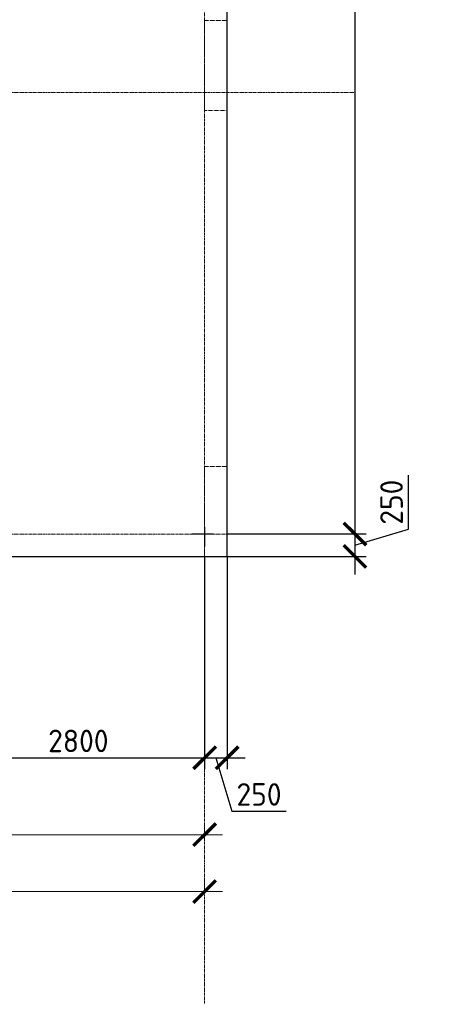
# Model space of a CAD drawing. Header units: millimetres. Extents: x 369815 to 1481759, y -423071 to -27917.
# Tile 248 of 256: x 1092656 to 1097218, y -93663 to -82733. Entities that reach past the tile are written whole.
import ezdxf

# ---------------------------------------------------------------- set-up
doc = ezdxf.new("R2010")
doc.units = ezdxf.units.MM
for name, pattern in [('______5', [1100, 800, -100, 100, -100]), ('DASHED', [7, 5, -2, 0]), ('осевая', [50.8, 31.75, -6.35, 6.35, -6.35])]:
    doc.linetypes.add(name, pattern=pattern)
doc.layers.add('Колонна_ бетон', color=7, linetype='Continuous', lineweight=50, true_color=0xb4b496)
for name, color, linetype, lineweight in [('Оси', 40, '______5', 18), ('Перекрытие ж_бетон', 1, 'Continuous', 30), ('РАЗМЕРЫ', 1, 'Continuous', 9)]:
    doc.layers.add(name, color=color, linetype=linetype, lineweight=lineweight)
doc.styles.add('GOST-2.304_Type-B', font='GOST_Common.ttf')
doc.styles.add('ГОСТ', font='GOST_Common.ttf')
doc.dimstyles.new('СПДС', dxfattribs={"dimscale": 100, "dimtxt": 2.5, "dimasz": 2.5, "dimexe": 1.25, "dimexo": 0, "dimtad": 1, "dimdec": 0, "dimtxsty": 'GOST-2.304_Type-B', "dimblk": 'ARCHTICK', "dimcen": 2.5, "dimdle": 2, "dimadec": 0, "dimazin": 2, "dimtfac": 0.75, "dimtdec": 0, "dimtmove": 1, "dimatfit": 3, "dimfxl": 1, "dimtolj": 1, "dimarcsym": 1})

# ---------------------------------------------------------------- blocks, each defined once
blk = doc.blocks.new('_ArchTick')
at = {"color": 0, "linetype": 'ByBlock', "const_width": 0.15}
blk.add_lwpolyline([(-0.5, -0.5), (0.5, 0.5)], dxfattribs=at)
blk = doc.blocks.new('*D2005')
at = {"color": 1, "lineweight": -2, "transparency": 16777216}
for p, q in [((-85705, -346670), (-85705, -346545)), ((-38905, -346670), (-38905, -346545)), ((-85905, -346670), (-38705, -346670))]:
    blk.add_line(p, q, dxfattribs=at)
at = {"layer": 'DEFPOINTS', "color": 0, "transparency": 16777216}
for p in [(-85705, -346670), (-38905, -346670), (-38905, -346670)]:
    blk.add_point(p, dxfattribs=at)
at = {"color": 1, "lineweight": -2, "transparency": 16777216, "xscale": 250, "yscale": 250, "zscale": 250, "rotation": 180}
blk.add_blockref('_ArchTick', (-85705, -346670), dxfattribs=at)
at = {"color": 1, "lineweight": -2, "transparency": 16777216, "xscale": 250, "yscale": 250, "zscale": 250}
blk.add_blockref('_ArchTick', (-38905, -346670), dxfattribs=at)
at = {"color": 1, "transparency": 16777216, "insert": (-67487, -346445), "char_height": 250, "width": 104166.67, "attachment_point": 5, "style": 'GOST-2.304_Type-B'}
blk.add_mtext('\\A1;46800', dxfattribs=at)
blk = doc.blocks.new('*D2023')
at = {"color": 1, "lineweight": -2, "transparency": 16777216}
for p, q in [((-45105, -346039), (-45105, -345914)), ((-38905, -346039), (-38905, -345914)), ((-45305, -346039), (-38705, -346039))]:
    blk.add_line(p, q, dxfattribs=at)
at = {"layer": 'DEFPOINTS', "color": 0, "transparency": 16777216}
for p in [(-45105, -346039), (-38905, -346039), (-38905, -346039)]:
    blk.add_point(p, dxfattribs=at)
at = {"color": 1, "lineweight": -2, "transparency": 16777216, "xscale": 250, "yscale": 250, "zscale": 250, "rotation": 180}
blk.add_blockref('_ArchTick', (-45105, -346039), dxfattribs=at)
at = {"color": 1, "lineweight": -2, "transparency": 16777216, "xscale": 250, "yscale": 250, "zscale": 250}
blk.add_blockref('_ArchTick', (-38905, -346039), dxfattribs=at)
at = {"color": 1, "transparency": 16777216, "insert": (-42030, -345814), "char_height": 250, "width": 83333.33, "attachment_point": 5, "style": 'GOST-2.304_Type-B'}
blk.add_mtext('\\A1;6200', dxfattribs=at)
blk = doc.blocks.new('*D2270')
at = {"layer": 'DEFPOINTS', "color": 0, "transparency": 16777216}
for p in [(1094956, -72042), (1094956, -88442), (1096372, -88442)]:
    blk.add_point(p, dxfattribs=at)
at = {"layer": 'РАЗМЕРЫ', "color": 0, "lineweight": -2, "transparency": 16777216}
for p, q in [((1096372, -71842), (1096372, -88642)), ((1094956, -72042), (1096497, -72042)), ((1094956, -88442), (1096497, -88442))]:
    blk.add_line(p, q, dxfattribs=at)
at = {"layer": 'РАЗМЕРЫ', "color": 0, "lineweight": -2, "transparency": 16777216, "xscale": 250, "yscale": 250, "zscale": 250}
for p, rotation in [((1096372, -72042), 90), ((1096372, -88442), 270)]:
    blk.add_blockref('_ArchTick', p, dxfattribs=dict(at, rotation=rotation))
at = {"layer": 'РАЗМЕРЫ', "color": 0, "transparency": 16777216, "insert": (1096185, -80242), "char_height": 250, "attachment_point": 5, "rotation": 90, "style": 'GOST-2.304_Type-B'}
blk.add_mtext('\\A1;16400', dxfattribs=at)
blk = doc.blocks.new('*D2271')
at = {"layer": 'DEFPOINTS', "color": 0, "transparency": 16777216}
for p in [(1094956, -88442), (1094956, -88692), (1096372, -88692)]:
    blk.add_point(p, dxfattribs=at)
at = {"layer": 'РАЗМЕРЫ', "color": 0, "lineweight": -2, "transparency": 16777216}
for p, q in [((1096966, -88389), (1096966, -87789)), ((1096372, -88242), (1096372, -88892)), ((1096372, -88567), (1096966, -88389)), ((1094956, -88442), (1096497, -88442)), ((1094956, -88692), (1096497, -88692))]:
    blk.add_line(p, q, dxfattribs=at)
at = {"layer": 'РАЗМЕРЫ', "color": 0, "lineweight": -2, "transparency": 16777216, "xscale": 250, "yscale": 250, "zscale": 250}
for p, rotation in [((1096372, -88442), 90), ((1096372, -88692), 270)]:
    blk.add_blockref('_ArchTick', p, dxfattribs=dict(at, rotation=rotation))
at = {"layer": 'РАЗМЕРЫ', "color": 0, "transparency": 16777216, "insert": (1096778, -88089), "char_height": 250, "attachment_point": 5, "rotation": 90, "style": 'GOST-2.304_Type-B'}
blk.add_mtext('\\A1;250', dxfattribs=at)
blk = doc.blocks.new('*D2272')
at = {"layer": 'DEFPOINTS', "color": 0, "transparency": 16777216}
for p in [(1094706, -88692), (1094956, -88692), (1094956, -90926)]:
    blk.add_point(p, dxfattribs=at)
at = {"layer": 'РАЗМЕРЫ', "color": 0, "lineweight": -2, "transparency": 16777216}
for p, q in [((1094706, -88692), (1094706, -91051)), ((1094956, -88692), (1094956, -91051)), ((1094506, -90926), (1095156, -90926)), ((1094831, -90926), (1095009, -91520)), ((1095009, -91520), (1095609, -91520))]:
    blk.add_line(p, q, dxfattribs=at)
at = {"layer": 'РАЗМЕРЫ', "color": 0, "lineweight": -2, "transparency": 16777216, "xscale": 250, "yscale": 250, "zscale": 250, "rotation": 180}
blk.add_blockref('_ArchTick', (1094706, -90926), dxfattribs=at)
at = {"layer": 'РАЗМЕРЫ', "color": 0, "lineweight": -2, "transparency": 16777216, "xscale": 250, "yscale": 250, "zscale": 250}
blk.add_blockref('_ArchTick', (1094956, -90926), dxfattribs=at)
at = {"layer": 'РАЗМЕРЫ', "color": 0, "transparency": 16777216, "insert": (1095309, -91333), "char_height": 250, "attachment_point": 5, "style": 'GOST-2.304_Type-B'}
blk.add_mtext('\\A1;250', dxfattribs=at)
blk = doc.blocks.new('подложка стн 1-го этажа')
at = {"layer": 'Колонна_ бетон', "color": 252, "linetype": 'DASHED', "lineweight": 0, "ltscale": 0.5, "true_color": 0x939598, "transparency": 33554687}
for p, q in [((54844, 9712, -200), (54844, 9712, -200)), ((55094, 9462, -200), (55094, 9462, -200))]:
    blk.add_line(p, q, dxfattribs=at)
for points, elevation in [([(54844, 15412), (55094, 15412), (55094, 14412), (54844, 14412)], -560), ([(54844, 10462), (55094, 10462), (55094, 9462), (54844, 9462)], -360)]:
    blk.add_lwpolyline(points, close=True, dxfattribs=dict(at, elevation=elevation))
blk = doc.blocks.new('*D2301')
at = {"layer": 'DEFPOINTS', "color": 0, "transparency": 16777216}
for p in [(1094706, -89664), (1091906, -90292), (1094706, -90926)]:
    blk.add_point(p, dxfattribs=at)
at = {"layer": 'РАЗМЕРЫ', "color": 0, "lineweight": -2, "transparency": 16777216}
for p, q in [((1094706, -89664), (1094706, -91051)), ((1091906, -90292), (1091906, -91051)), ((1091706, -90926), (1094906, -90926))]:
    blk.add_line(p, q, dxfattribs=at)
at = {"layer": 'РАЗМЕРЫ', "color": 0, "lineweight": -2, "transparency": 16777216, "xscale": 250, "yscale": 250, "zscale": 250, "rotation": 180}
blk.add_blockref('_ArchTick', (1091906, -90926), dxfattribs=at)
at = {"layer": 'РАЗМЕРЫ', "color": 0, "lineweight": -2, "transparency": 16777216, "xscale": 250, "yscale": 250, "zscale": 250}
blk.add_blockref('_ArchTick', (1094706, -90926), dxfattribs=at)
at = {"layer": 'РАЗМЕРЫ', "color": 0, "transparency": 16777216, "insert": (1093306, -90739), "char_height": 250, "attachment_point": 5, "style": 'GOST-2.304_Type-B'}
blk.add_mtext('\\A1;2800', dxfattribs=at)
blk = doc.blocks.new('отв +6900')
for p, q in [((-219061, -184544), (-219061, -184758)), ((-219204, -184619), (-218966, -184619))]:
    blk.add_line(p, q)
blk = doc.blocks.new('оси блок 2')
at = {"layer": 'Оси', "color": 16, "linetype": 'осевая', "lineweight": 0, "transparency": 33554687}
for p, q in [((-38904.7, -322543), (-38904.7, -347914.1)), ((-89822.3, -337801.3), (-37238.5, -337801.3)), ((-89822.3, -342701.3), (-37238.5, -342701.3))]:
    blk.add_line(p, q, dxfattribs=at)
for base, p1, p2, picture, middle in [((-38904.7, -346038.9), (-45104.7, -346038.9), (-38904.7, -346038.9), '*D2023', (-42029.9, -346038.9)), ((-38904.7, -346670.2), (-85704.7, -346670.2), (-38904.7, -346670.2), '*D2005', (-67487.3, -346670.2))]:
    dim = blk.add_linear_dim(base=base, p1=p1, p2=p2, dimstyle='СПДС', override={"dimgap": 1})
    dim.commit()
    dim.dimension.update_dxf_attribs({"geometry": picture, "text_midpoint": middle, "dimtype": 128})

msp = doc.modelspace()

# ---------------------------------------------------------------- linework, layer by layer
at = {"layer": 'Перекрытие ж_бетон', "elevation": -360}
msp.add_lwpolyline([(1091905.9, -88692.2), (1094955.9, -88692.2), (1094955.9, -71792.2), (1084905.9, -71792.2), (1084905.9, -71792.2), (1081555.9, -71792.2), (1081555.9, -71792.2), (1079755.9, -71792.2)], dxfattribs=at)

# ---------------------------------------------------------------- block references
for name, p in [('подложка стн 1-го этажа', (1039862, -98154, 200)), ('отв +6900', (1313766.8, 96176.9, -160))]:
    msp.add_blockref(name, p)
at = {"layer": 'РАЗМЕРЫ'}
msp.add_blockref('оси блок 2', (1133610.6, 254259.1, -360), dxfattribs=at)

# ---------------------------------------------------------------- texts
at = {"insert": (993474.5, -89132.9), "char_height": 300, "width": 18500, "attachment_point": 1, "style": 'ГОСТ'}
msp.add_mtext('\\pi-900,l900,t900;{\\C7;1.^IАрмирование монолитной плиты  состоит из основного армирования ∅10 А500С с шагом  200х200мм  в нижней зоне, основного армирования ∅10 А500С с шагом  200х200мм  в  верхней зоне и дополнительного армирования, указанного на схемах армирования.\\P2.^IАрмирование плиты предусмотрено отдельными  стержнями заводской длины по осям Х и Y. При недостатке заводской длины стержней для армирования плиты, стыки стержней осуществлять внахлестку без  сварки. Стыки арматуры внахлестку должны располагаться вразбежку (через шаг). См. деталь стыковки арматуры.\\P3.^IВерхнюю и нижнюю арматуру вязать вязальной проволокой через пересечение.  Стержни основной и дополнительной арматуры укладывать в соответствии с сечениями .\\P4.^IПо периметру плиты и у отверстий  у концов основной арматуры устанавливать П-образные элементы Ск1.\\P5.^IПозиции со знаком "*" укладываются с шагом 100 мм\\P6.^I Для фиксации в проектном положении стержней верхней сетки устанавливать фиксаторы Ф1 с шагом 600х600мм.\\P7.^IДиаметр оправки стержня при d<20мм - 5d, при d≥20мм - 8d\\P8.^IКаркасы поперечного армирования устанавливаются до начала устройство верхней сетки армирования.\\P9.^IВ местах расположения отверстий осуществить прерывания основной и дополнительной сеток арматуры. Отверстия обрамляются двумя стержнями арматуры d 16. см. узел обрамления отверстий.\\P10.^IОбрамление отверстий выполнить в соотвии с узлом, расход стали на обрамление учтен на листе 3.\\P11.^IПроемы размерами до 300х300 допускается выполнять по месту методом алмазного бурения.}', dxfattribs=at)

# ---------------------------------------------------------------- dimensions: what is measured, and where the dimension line sits
at = {"layer": 'РАЗМЕРЫ'}
for base, p1, p2, picture, middle in [((1096372.1, -88442.2, -360), (1094955.9, -72042.2, -360), (1094955.9, -88442.2, -360), '*D2270', (1096184.6, -80242.2, -360)), ((1096372.1, -88692.2, -360), (1094955.9, -88442.2, -360), (1094955.9, -88692.2, -360), '*D2271', (1096778.4, -88326.5, -360))]:
    dim = msp.add_linear_dim(base=base, p1=p1, p2=p2, angle=90, dimstyle='СПДС', override={"dimrnd": 5}, dxfattribs=at)
    dim.commit()
    dim.dimension.update_dxf_attribs({"geometry": picture, "text_midpoint": middle})
for base, p1, p2, picture, middle in [((1094955.9, -90926.3, -360), (1094705.9, -88692.2, -360), (1094955.9, -88692.2, -360), '*D2272', (1095071.5, -91332.5, -360)), ((1094705.9, -90926.3, -360), (1091905.9, -90292.2, -360), (1094705.9, -89664.1, -360), '*D2301', (1093305.9, -90738.8, -360))]:
    dim = msp.add_linear_dim(base=base, p1=p1, p2=p2, dimstyle='СПДС', override={"dimrnd": 5}, dxfattribs=at)
    dim.commit()
    dim.dimension.update_dxf_attribs({"geometry": picture, "text_midpoint": middle})

doc.saveas('drawing.dxf')
